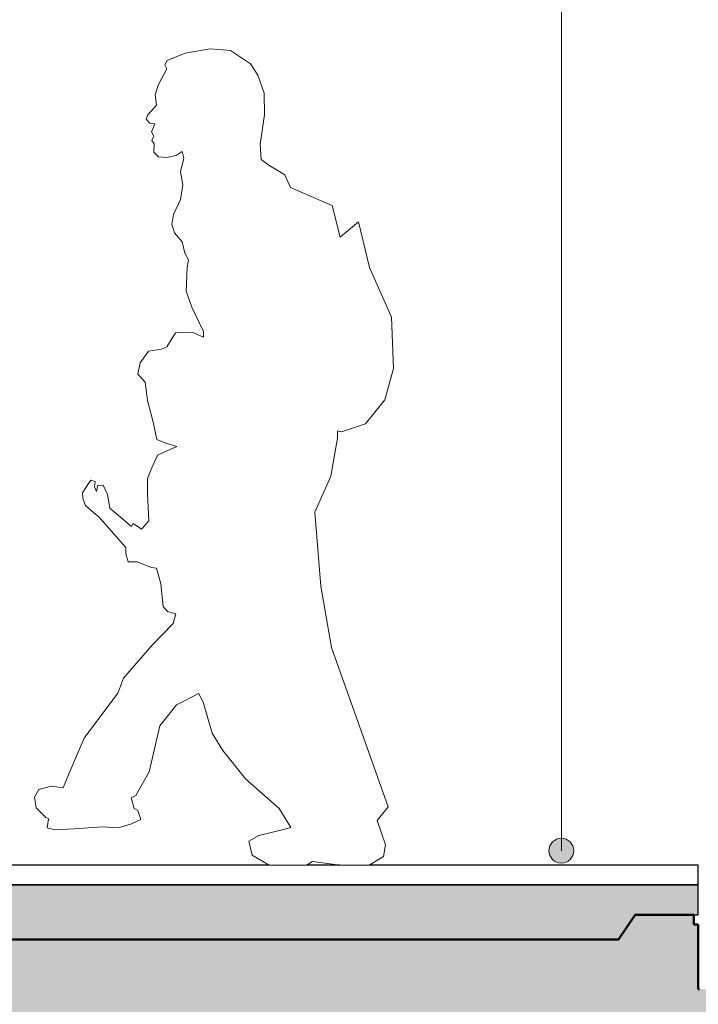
# Model space of a CAD drawing. Header units: millimetres. Extents: x -878167 to -835412, y 145619 to 160658.
# Tile 14 of 27: x -849326 to -847958, y 152069 to 154054. Entities that reach past the tile are written whole.
import ezdxf

# ---------------------------------------------------------------- set-up
doc = ezdxf.new("R2010")
doc.units = ezdxf.units.MM
doc.header["$XCLIPFRAME"] = 2
doc.linetypes.add('Tracejada', pattern=[6.35, 3.175, -3.175])
for name, color, linetype, lineweight in [('A-ANNO-IDEN', 131, 'Continuous', 5), ('A-DETL', 90, 'Continuous', 5), ('A-DETL-GENF', 92, 'Continuous', 5), ('A-GENM', 13, 'Continuous', 15), ('G-ANNO-REFR', 1, 'Tracejada', 5)]:
    doc.layers.add(name, color=color, linetype=linetype, lineweight=lineweight)
picture_1 = doc.add_image_def('image1.png', size_in_pixel=(1000, 904))
picture_2 = doc.add_image_def('image2.png', size_in_pixel=(1556, 1639))
picture_3 = doc.add_image_def('image3.png', size_in_pixel=(1500, 1617))

# ---------------------------------------------------------------- blocks, each defined once
blk = doc.blocks.new('_EST_ PLACA PISO ESTRUTURAL MEIO - _EST_ PLACA PISO ESTRUTURAL MEIO-V9-TRECHO 1 - CORTE QUIOSQUE')
at = {"layer": 'A-GENM', "lineweight": 5}
h = blk.add_hatch(dxfattribs=at)
h.set_pattern_fill('FP2_10', color=256, style=0, pattern_type=2)
h.set_pattern_definition([(50, (-858288.28, 150900), (45.54636, -3.98493), [4.763, -52.388]), (355, (-858288.28, 150900), (-8.81056, 47.76465), [3.81, -41.91]), (100.451, (-858284.486, 150899.67), (36.73616, 43.77902), [4.048, -44.523]), (46.184, (-858288.28, 150912.7), (67.76954, -10.5103), [7.144, -78.581]), (96.636, (-858282.634, 150911.824), (59.35035, 61.85702), [6.071, -66.784]), (351.184, (-858288.28, 150912.7), (59.35144, 61.8565), [5.715, -62.865]), (21, (-858281.93, 150909.525), (37.90381, -25.56661), [4.762, -52.387]), (326, (-858281.93, 150909.525), (15.45087, 46.04735), [3.81, -41.91]), (71.451, (-858278.773, 150907.394), (53.35466, 20.47995), [4.048, -44.523]), (37.5, (-858288.281, 150900), (0.772385, 21.138372), [1.676, -39.726, 1.676, -40.869, -42.069]), (37.5, (-858288.281, 150900), (0.772385, 21.138372), [-83.947, 1.676, -40.392]), (7.5, (-858288.28, 150900), (16.704925, 25.04469), [1.676, -22.581, 1.676, -38.773, -16.034]), (7.5, (-858288.28, 150900), (16.704925, 25.04469), [-64.706, 1.676, -14.357]), (327.5, (-858302.442, 150900), (33.89791, -1.432708), [1.676, -14.199, 1.676, -47.854, -65.722]), (327.5, (-858302.442, 150900), (33.89791, -1.432708), [-65.405, 1.676, -64.046]), (317.5, (-858308.792, 150900), (37.03242, 6.35617), [1.676, -18.961, 1.676, -31.217, -46.673]), (317.5, (-858308.792, 150900), (37.03242, 6.35617), [-53.531, 1.676, -44.996])])
h.paths.add_polyline_path([(-848119, 152200), (-848085.7, 152250), (-847958.1, 152250), (-847958.1, 152310), (-849953.1, 152310), (-849953.1, 152250), (-849831.4, 152250), (-849798.1, 152200), (-848797, 152200)], flags=0)
at = {"layer": 'A-GENM', "lineweight": 25}
for p, q in [((-848823.5, 152350), (-849953.1, 152350)), ((-849953.1, 152350), (-849953.1, 152310)), ((-848679.8, 152350), (-848748.2, 152350)), ((-847958.1, 152350), (-848621.9, 152350)), ((-847958.1, 152310), (-847958.1, 152350)), ((-849953.1, 152310), (-847958.1, 152310)), ((-849953.1, 152310), (-849953.1, 152250)), ((-847958.1, 152310), (-849953.1, 152310)), ((-847958.1, 152250), (-847958.1, 152310)), ((-849832.3, 152250), (-849831.4, 152250)), ((-849831.4, 152250), (-849798.1, 152200)), ((-847967, 152250), (-847958.1, 152250))]:
    blk.add_line(p, q, dxfattribs=at)
blk = doc.blocks.new('_HUM_ FIGURAS HUMANAS - kvinne_barn02-3635117-TRECHO 1 - CORTE QUIOSQUE')
at = {"layer": 'A-DETL-GENF'}
for p, q in [((-848942.3, 153995.8), (-848992.5, 153987.1)), ((-848901.4, 153992.1), (-848942.3, 153995.8)), ((-848860.5, 153965.4), (-848901.4, 153992.1)), ((-849028.5, 153972.2), (-849033.4, 153963)), ((-848992.5, 153987.1), (-849028.5, 153972.2)), ((-849029.8, 153955), (-849047.2, 153922.5)), ((-849033.4, 153963), (-849029.8, 153955)), ((-848846, 153942.2), (-848860.5, 153965.4)), ((-848833.6, 153906.3), (-848846, 153942.2)), ((-849047.2, 153922.5), (-849053.3, 153902.8)), ((-849053.3, 153902.8), (-849050.3, 153882.1)), ((-848832.8, 153862.5), (-848833.6, 153906.3)), ((-849050.3, 153882.1), (-849067.9, 153862.6)), ((-849067.9, 153862.6), (-849070.9, 153853.5)), ((-849070.9, 153853.5), (-849064.1, 153845.7)), ((-848841.4, 153803.2), (-848832.8, 153862.5)), ((-849064.1, 153845.7), (-849053.8, 153844.7)), ((-849053.8, 153844.7), (-849060.7, 153828.2)), ((-849060.7, 153828.2), (-849055.8, 153819.4)), ((-849055.8, 153819.4), (-849059.7, 153810.7)), ((-849059.7, 153810.7), (-849054.8, 153803.8)), ((-849054.8, 153803.8), (-849055.8, 153787.3)), ((-848839, 153772.8), (-848841.4, 153803.2)), ((-849055.8, 153787.3), (-849046, 153778)), ((-849046, 153778), (-849030.5, 153776.6)), ((-849030.5, 153776.6), (-849011, 153780.5)), ((-849011, 153780.5), (-848998.6, 153788.3)), ((-848995.4, 153775.1), (-849002.2, 153747.8)), ((-848998.6, 153788.3), (-848995.4, 153775.1)), ((-848824.2, 153761.1), (-848839, 153772.8)), ((-848791.4, 153741.6), (-848824.2, 153761.1)), ((-849002.2, 153747.8), (-848997.3, 153721.6)), ((-848780.3, 153716.1), (-848791.4, 153741.6)), ((-848997.3, 153721.6), (-849001.7, 153691.9)), ((-848759, 153706.8), (-848780.3, 153716.1)), ((-848713.9, 153687.2), (-848759, 153706.8)), ((-849001.7, 153691.9), (-849016.3, 153661.7)), ((-848696, 153679.4), (-848713.9, 153687.2)), ((-848679.8, 153615.9), (-848696, 153679.4)), ((-849016.3, 153661.7), (-849019.7, 153641.7)), ((-849019.7, 153641.7), (-849014, 153624.5)), ((-848642.9, 153647), (-848679.8, 153615.9)), ((-848620.9, 153554.7), (-848642.9, 153647)), ((-849014, 153624.5), (-848998.6, 153606.7)), ((-848998.6, 153606.7), (-848993.1, 153583.9)), ((-848993.1, 153583.9), (-848985.9, 153570)), ((-848988.2, 153554.6), (-848990.5, 153506.9)), ((-848985.9, 153570), (-848988.2, 153554.6)), ((-848576.3, 153454.6), (-848620.9, 153554.7)), ((-848990.5, 153506.9), (-848979.3, 153474.5)), ((-848979.3, 153474.5), (-848955.7, 153426)), ((-848572.4, 153351.4), (-848576.3, 153454.6)), ((-849011.8, 153423.1), (-849020.5, 153408.8)), ((-848978.1, 153424.2), (-849011.8, 153423.1)), ((-848955.7, 153414.6), (-848978.1, 153424.2)), ((-848955.7, 153426), (-848955.7, 153414.6)), ((-849020.5, 153408.8), (-849029.2, 153394.5)), ((-849066.4, 153386), (-849083.2, 153362.5)), ((-849040.4, 153390.4), (-849066.4, 153386)), ((-849029.2, 153394.5), (-849040.4, 153390.4)), ((-849083.2, 153362.5), (-849088.1, 153339.6)), ((-849088.1, 153339.6), (-849078.8, 153329.6)), ((-848589.7, 153287.9), (-848572.4, 153351.4)), ((-849078.8, 153329.6), (-849073.3, 153323.7)), ((-849073.3, 153323.7), (-849068.3, 153286.9)), ((-849068.3, 153286.9), (-849057.2, 153242.9)), ((-848629, 153239.4), (-848589.7, 153287.9)), ((-849057.2, 153242.9), (-849049.7, 153208.2)), ((-848677.5, 153223.2), (-848629, 153239.4)), ((-848685.5, 153210.5), (-848685.5, 153225.3)), ((-848685.5, 153225.3), (-848677.5, 153223.2)), ((-849049.7, 153208.2), (-849031.7, 153200.8)), ((-849031.7, 153200.8), (-849009.6, 153194)), ((-848699.2, 153134.4), (-848685.5, 153210.5)), ((-849009.6, 153194), (-849048.1, 153176.1)), ((-849048.1, 153176.1), (-849059.4, 153150.7)), ((-849059.4, 153150.7), (-849068.4, 153129.6)), ((-849182.7, 153126.3), (-849188.5, 153117.4)), ((-849174.2, 153123.2), (-849182.7, 153126.3)), ((-849175.3, 153112.7), (-849174.2, 153123.2)), ((-849068.4, 153129.6), (-849068.8, 153099.3)), ((-848731.2, 153061.3), (-848699.2, 153134.4)), ((-849188.5, 153117.4), (-849199.4, 153100.7)), ((-849199.4, 153100.7), (-849198.6, 153089)), ((-849171, 153103), (-849175.3, 153112.7)), ((-849168.3, 153115), (-849171, 153103)), ((-849157.8, 153115.8), (-849168.3, 153115)), ((-849149.1, 153097), (-849157.8, 153115.8)), ((-849068.8, 153099.3), (-849065.8, 153044.3)), ((-849198.6, 153089), (-849193.6, 153074.7)), ((-849144.3, 153069.4), (-849149.1, 153097)), ((-849193.6, 153074.7), (-849181.1, 153064.2)), ((-849181.1, 153064.2), (-849166.2, 153051.5)), ((-849100.6, 153032.7), (-849144.3, 153069.4)), ((-848719, 152912.1), (-848731.2, 153061.3)), ((-849166.2, 153051.5), (-849112.3, 152990)), ((-849097.2, 153038.8), (-849100.6, 153032.7)), ((-849080.3, 153027.3), (-849097.2, 153038.8)), ((-849065.8, 153044.3), (-849080.3, 153027.3)), ((-849112.3, 152990), (-849112.3, 152977.8)), ((-849112.3, 152977.8), (-849107.5, 152961.5)), ((-849107.5, 152961.5), (-849089.4, 152961.5)), ((-849089.4, 152961.5), (-849060.4, 152950)), ((-849060.4, 152950), (-849050.4, 152948.8)), ((-849050.4, 152948.8), (-849041.8, 152916.9)), ((-849041.8, 152916.9), (-849037.2, 152871.5)), ((-848697.7, 152788.8), (-848719, 152912.1)), ((-849037.2, 152871.5), (-849028, 152861.1)), ((-849028, 152861.1), (-849011.5, 152856.7)), ((-849011.5, 152856.7), (-849016.8, 152837.3)), ((-849016.8, 152837.3), (-849060, 152792.4)), ((-849060, 152792.4), (-849116.9, 152726.8)), ((-848583.5, 152467.6), (-848697.7, 152788.8)), ((-849116.9, 152726.8), (-849126.7, 152700)), ((-849128.1, 152696.3), (-849196, 152605.7)), ((-849126.7, 152700), (-849128.1, 152696.3)), ((-849010, 152673), (-848965.1, 152695.8)), ((-848965.1, 152695.8), (-848955.5, 152676.7)), ((-849043.4, 152630.6), (-849010, 152673)), ((-848955.5, 152676.7), (-848938.1, 152616.2)), ((-849064.9, 152537.7), (-849043.4, 152630.6)), ((-849196, 152605.7), (-849226.1, 152535.2)), ((-848938.1, 152616.2), (-848916.6, 152581.3)), ((-848916.6, 152581.3), (-848870.9, 152524.1)), ((-849226.1, 152535.2), (-849238.5, 152506)), ((-849092.1, 152490.2), (-849064.9, 152537.7)), ((-848870.9, 152524.1), (-848802.9, 152464.4)), ((-849262, 152509.2), (-849287.7, 152502.3)), ((-849238.5, 152506), (-849262, 152509.2)), ((-849287.7, 152502.3), (-849296.2, 152487)), ((-849296.2, 152487), (-849292.8, 152465.6)), ((-849101.3, 152485.9), (-849092.1, 152490.2)), ((-849095.1, 152464), (-849101.3, 152485.9)), ((-849292.8, 152465.6), (-849273.1, 152445.9)), ((-849087.8, 152460.1), (-849095.1, 152464)), ((-848802.9, 152464.4), (-848779.7, 152425.5)), ((-848605.4, 152440.1), (-848583.5, 152467.6)), ((-849273.1, 152445.9), (-849266.4, 152443.5)), ((-849266.4, 152443.5), (-849267.8, 152442.7)), ((-849082.2, 152442.1), (-849087.8, 152460.1)), ((-849267.8, 152442.7), (-849270.6, 152425.3)), ((-849270.6, 152425.3), (-849254.9, 152420.8)), ((-849254.9, 152420.8), (-849216.8, 152423.1)), ((-849216.8, 152423.1), (-849158.5, 152427)), ((-849158.5, 152427), (-849127.6, 152425.3)), ((-849127.6, 152425.3), (-849100.7, 152433.2)), ((-849100.7, 152433.2), (-849082.2, 152442.1)), ((-848779.7, 152425.5), (-848794.4, 152421.7)), ((-848589, 152390.7), (-848605.4, 152440.1)), ((-848843.8, 152409.6), (-848864.2, 152398)), ((-848794.4, 152421.7), (-848843.8, 152409.6)), ((-848864.2, 152398), (-848857.4, 152369.9)), ((-848592.8, 152367.4), (-848589, 152390.7)), ((-848857.4, 152369.9), (-848823.5, 152350)), ((-848621.9, 152350), (-848592.8, 152367.4)), ((-848823.5, 152350), (-848807.9, 152350)), ((-848807.9, 152350), (-848748.2, 152350)), ((-848748.2, 152350), (-848735.5, 152357.1)), ((-848735.5, 152357.1), (-848679.8, 152350)), ((-848679.8, 152350), (-848621.9, 152350))]:
    blk.add_line(p, q, dxfattribs=at)

msp = doc.modelspace()

# ---------------------------------------------------------------- hatches: boundary and pattern name
at = {"layer": 'A-ANNO-IDEN'}
h = msp.add_hatch(color=256, dxfattribs=at)
edge = h.paths.add_edge_path(flags=0)
edge.add_arc((-848234.107, 152378.978), 25, 0, 360)
at = {"layer": 'A-DETL-GENF'}
h = msp.add_hatch(dxfattribs=at)
h.set_pattern_fill('FP2_15', style=0, pattern_type=2)
h.set_pattern_definition([(0, (-858262.88, 150900), (127, 127), [38.1, -88.9]), (0, (-858186.68, 150912.7), (127, 127), [31.75, -95.25]), (0, (-858193.03, 150919.05), (127, 127), [25.4, -101.6]), (0, (-858231.13, 150950.8), (127, 127), [19.05, -19.05, 25.4, -63.5]), (0, (-858231.13, 150957.15), (127, 127), [25.4, -6.35, 31.75, -63.5]), (0, (-858288.28, 150982.55), (127, 127), [31.75, -95.25]), (0, (-858167.63, 150988.9), (127, 127), [31.75, -95.25]), (90, (-858288.28, 150925.4), (-127, 127), [19.05, -107.95]), (90, (-858269.23, 151020.65), (-127, 127), [12.7, -114.3]), (90, (-858262.88, 150900), (-127, 127), [19.05, -107.95]), (90, (-858250.18, 151014.3), (-127, 127), [6.35, -120.65]), (90, (-858243.83, 150963.5), (-127, 127), [19.05, -107.95]), (90, (-858231.13, 150919.05), (-127, 127), [31.75, -95.25]), (90, (-858218.43, 151007.95), (-127, 127), [19.05, -107.95]), (90, (-858205.73, 150957.15), (-127, 127), [25.4, -101.6]), (90, (-858199.38, 150957.15), (-127, 127), [25.4, -101.6]), (90, (-858186.68, 150900), (-127, 127), [12.7, -114.3]), (90, (-858167.63, 150919.05), (-127, 127), [31.75, -95.25]), (45, (-858275.58, 150912.7), (0, 127.0006), [53.882, -125.724]), (45, (-858262.88, 150919.05), (0, 127.0006), [26.941, -152.664]), (45, (-858205.73, 150988.9), (0, 127.0006), [35.921, -143.684]), (45, (-858205.73, 150995.25), (0, 127.0006), [26.941, -152.664]), (135, (-858250.18, 150982.55), (-127.0006, 1e-14), [8.98, -170.625]), (135, (-858275.58, 150912.7), (-127.0006, 1e-14), [17.96, -161.645]), (135, (-858237.48, 150950.8), (-127.0006, 1e-14), [17.96, -161.645]), (135, (-858205.73, 150982.55), (-127.0006, 1e-14), [17.96, -161.645]), (135, (-858167.63, 151007.95), (-127.0006, 1e-14), [26.941, -152.664]), (135, (-858167.63, 151001.6), (-127.0006, 1e-14), [17.96, -161.645]), (135, (-858173.98, 151014.3), (-127.0006, 1e-14), [17.96, -161.645]), (135, (-858212.08, 150900), (-127.0006, 1e-14), [26.941, -152.664]), (26.565, (-858173.98, 150976.2), (126.99972, -0.00011), [14.199, -269.782]), (26.565, (-858205.73, 150944.45), (126.99972, -0.00011), [14.199, -269.782]), (26.565, (-858250.18, 150982.55), (126.99972, -0.00011), [28.397, -255.583]), (26.565, (-858243.83, 151014.3), (126.99972, -0.00011), [28.397, -255.583]), (26.565, (-858243.83, 150982.55), (126.99972, -0.00011), [28.397, -255.583]), (26.565, (-858167.63, 151007.95), (126.99972, -0.00011), [28.397, -255.583]), (26.565, (-858288.28, 150944.45), (126.99972, -0.00011), [42.597, -241.384]), (26.565, (-858288.28, 150950.8), (126.99972, -0.00011), [42.597, -241.384]), (26.565, (-858288.28, 151001.6), (126.99972, -0.00011), [42.597, -241.384]), (63.435, (-858224.78, 150995.25), (-0.00011, 126.99972), [14.199, -269.782]), (63.435, (-858167.63, 150988.9), (-0.00011, 126.99972), [14.199, -170.392, 28.397, -70.993]), (63.435, (-858180.33, 150976.2), (-0.00011, 126.99972), [28.397, -255.583]), (63.435, (-858256.53, 150988.9), (-0.00011, 126.99972), [28.397, -255.583]), (63.435, (-858262.88, 150988.9), (-0.00011, 126.99972), [28.397, -255.583]), (63.435, (-858218.43, 151001.6), (-0.00011, 126.99972), [42.597, -241.384]), (116.565, (-858250.18, 150969.85), (0.00011, 126.99972), [14.199, -269.782]), (116.565, (-858167.63, 150957.15), (0.00011, 126.99972), [14.199, -269.782]), (116.565, (-858193.03, 150919.05), (0.00011, 126.99972), [28.397, -255.583]), (116.565, (-858199.38, 150925.4), (0.00011, 126.99972), [28.397, -255.583]), (116.565, (-858186.68, 151014.3), (0.00011, 126.99972), [28.397, -255.583]), (116.565, (-858288.28, 150950.8), (0.00011, 126.99972), [28.397, -255.583]), (116.565, (-858224.78, 150900), (0.00011, 126.99972), [42.597, -241.384]), (153.435, (-858180.33, 150976.2), (-126.99972, -0.00011), [28.397, -255.583]), (153.435, (-858173.98, 150969.85), (-126.99972, -0.00011), [28.397, -255.583]), (153.435, (-858269.23, 150906.35), (-126.99972, -0.00011), [14.199, -269.782]), (153.435, (-858231.13, 150957.15), (-126.99972, -0.00011), [14.199, -269.782]), (153.435, (-858205.73, 150995.25), (-126.99972, -0.00011), [14.199, -269.782])])
h.paths.add_polyline_path([(-852118.566, 151730), (-850919.291, 151784.162), (-849719.532, 151826.293), (-848519.411, 151856.39), (-847319.049, 151874.449), (-846118.566, 151880.469), (-844918.083, 151874.449), (-843717.721, 151856.39), (-842517.601, 151826.293), (-841317.842, 151784.162), (-840118.566, 151730), (-840118.566, 152000), (-839006.874, 152000), (-839006.874, 152100), (-847958.153, 152100), (-847958.153, 152230), (-847967.012, 152230), (-847967.012, 152250), (-848085.771, 152249.824), (-848118.987, 152200), (-849798.987, 152200), (-849832.32, 152250), (-850085.758, 152249.824), (-850118.974, 152200), (-851798.974, 152200), (-851832.307, 152250), (-852085.77, 152249.824), (-852118.986, 152200), (-853798.986, 152200), (-853833.982, 152252.494), (-853833.982, 152000), (-852118.566, 152000), (-852118.566, 151742.971)], flags=0)
h.paths.add_polyline_path([(-851956.277, 151749.776), (-851995.1, 151754.887), (-852031.277, 151769.872), (-852062.343, 151793.71), (-852086.809, 151826.293), (-852101.166, 151860.953), (-852106.277, 151899.776), (-852101.166, 151938.599), (-852086.181, 151974.776), (-852062.343, 152005.842), (-852031.277, 152029.68), (-851995.1, 152044.665), (-851956.277, 152049.776), (-851917.454, 152044.665), (-851881.277, 152029.68), (-851850.211, 152005.842), (-851826.373, 151974.776), (-851811.388, 151938.599), (-851806.277, 151899.776), (-851811.388, 151860.953), (-851826.373, 151824.776), (-851850.211, 151793.71), (-851881.277, 151769.872), (-851917.454, 151754.887)], flags=0)

# ---------------------------------------------------------------- linework, layer by layer
at = {"layer": 'A-ANNO-IDEN'}
msp.add_line((-848234.107, 152378.978), (-848234.107, 155192.705), dxfattribs=at)
msp.add_circle((-848234.107, 152378.978), 25, dxfattribs=at)
at = {"layer": 'A-DETL', "lineweight": 50}
for p, q in [((-848085.653, 152250), (-848118.987, 152200)), ((-847967.012, 152250), (-848085.653, 152250)), ((-847967.012, 152230), (-847967.012, 152250)), ((-847958.153, 152230), (-847967.012, 152230)), ((-847958.153, 152100), (-847958.153, 152230)), ((-848118.987, 152200), (-849798.987, 152200)), ((-847955.54, 152100), (-847958.153, 152100))]:
    msp.add_line(p, q, dxfattribs=at)

# ---------------------------------------------------------------- block references
at = {"layer": 'A-DETL-GENF'}
msp.add_blockref('_HUM_ FIGURAS HUMANAS - kvinne_barn02-3635117-TRECHO 1 - CORTE QUIOSQUE', (0, 0), dxfattribs=at)
at = {"layer": 'A-GENM'}
msp.add_blockref('_EST_ PLACA PISO ESTRUTURAL MEIO - _EST_ PLACA PISO ESTRUTURAL MEIO-V9-TRECHO 1 - CORTE QUIOSQUE', (0, 0), dxfattribs=at)

# ---------------------------------------------------------------- pictures from other files: only their frames are drawn
at = {"layer": 'G-ANNO-REFR'}
image = msp.add_image(picture_3, insert=(-857186.931, 151448.631), size_in_units=(3710.145, 4000), rotation=0, dxfattribs=at)
image.set_boundary_path([(-8482.01805, 3972.00604), (-8482.01805, -2106.5771), (7349.9598, -2106.5771), (7349.9598, 3972.00604), (-8482.01805, 3972.00604)])
image.dxf.flags = 15
image = msp.add_image(picture_2, insert=(-853629.823, 151908.178), size_in_units=(6644.068, 7000), rotation=0, dxfattribs=at)
image.set_boundary_path([(-5746.36477, 3110.6263), (-5746.36477, -410.10796), (3424.50077, -410.10796), (3424.50077, 3110.6263), (-5746.36477, 3110.6263)])
image.dxf.flags = 15
image = msp.add_image(picture_1, insert=(-864655.23, 149590.176), size_in_units=(8716.252, 7883.73), rotation=0, dxfattribs=at)
image.set_boundary_path([(-1550.13622, 1358.9007), (-1550.13622, -365.3047), (2942.53869, -365.3047), (2942.53869, 1358.9007), (-1550.13622, 1358.9007)])
image.dxf.flags = 15

doc.saveas('drawing.dxf')
